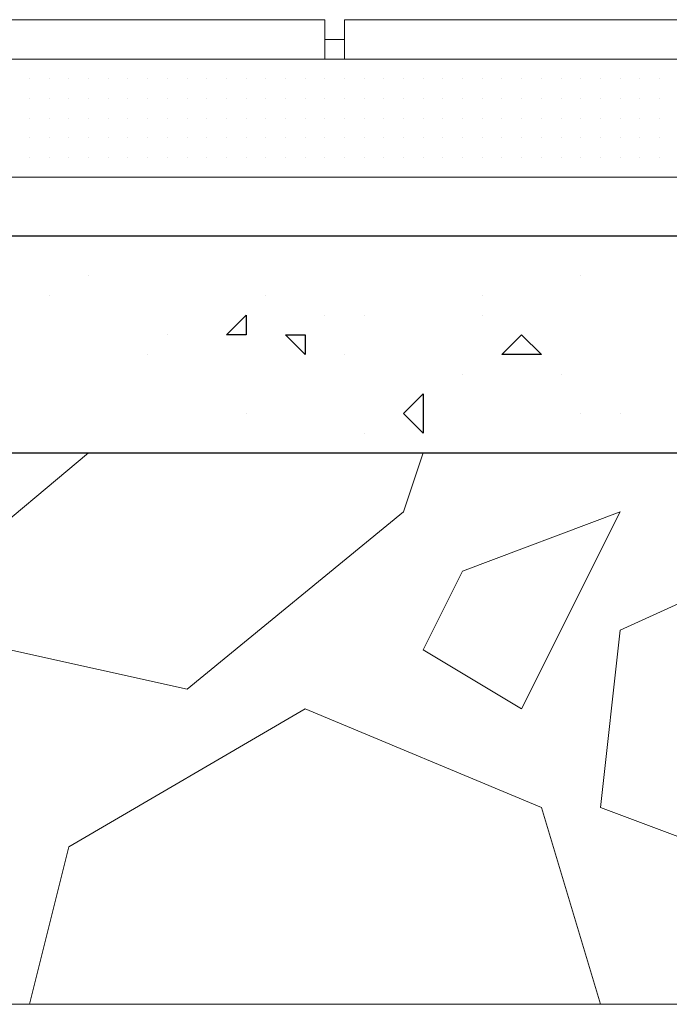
# Model space of a CAD drawing. Header units: metres. Extents: x 5.7 to 89.8, y 4 to 63.5.
# Tile 89 of 256: x 20.571 to 20.888, y 45.389 to 45.87. Entities that reach past the tile are written whole.
import ezdxf

# ---------------------------------------------------------------- set-up
doc = ezdxf.new("R2010")
doc.units = ezdxf.units.M
doc.header["$MEASUREMENT"] = 0
for name, color, linetype in [('PDF17_hatch', 7, 'Continuous'), ('PDF17_hatch-borshi', 7, 'Continuous'), ('PDF17_kaff', 7, 'Continuous')]:
    doc.layers.add(name, color=color, linetype=linetype)

msp = doc.modelspace()

# ---------------------------------------------------------------- linework, layer by layer
at = {"layer": 'PDF17_hatch', "lineweight": 25}
for points in [[(20.60435, 45.74499), (20.60435, 45.74499)], [(20.84513, 45.74499), (20.84513, 45.74499)], [(20.58508, 45.73536), (20.58508, 45.73536)], [(20.69103, 45.73536), (20.69103, 45.73536)], [(20.79697, 45.73536), (20.79697, 45.73536)], [(20.71992, 45.72573), (20.71992, 45.72573)], [(20.73918, 45.72573), (20.73918, 45.72573)], [(20.79697, 45.72573), (20.79697, 45.72573)], [(20.64287, 45.7161), (20.64287, 45.7161)], [(20.67177, 45.7161), (20.67177, 45.7161)], [(20.63324, 45.70646), (20.63324, 45.70646)], [(20.72955, 45.70646), (20.72955, 45.70646)], [(20.78734, 45.69683), (20.78734, 45.69683)], [(20.8355, 45.69683), (20.8355, 45.69683)], [(20.6814, 45.67757), (20.6814, 45.67757)], [(20.84513, 45.67757), (20.84513, 45.67757)], [(20.86439, 45.67757), (20.86439, 45.67757)], [(20.73918, 45.66794), (20.73918, 45.66794)], [(20.73918, 45.65831), (20.73918, 45.65831)]]:
    msp.add_lwpolyline(points, dxfattribs=at)
for points in [[(20.6814, 45.72573), (20.6814, 45.7161), (20.67177, 45.7161)], [(20.71029, 45.7161), (20.71029, 45.70646), (20.70066, 45.7161)], [(20.81623, 45.7161), (20.82586, 45.70646), (20.8066, 45.70646)], [(20.76808, 45.66794), (20.75845, 45.67757), (20.76808, 45.6872)]]:
    msp.add_lwpolyline(points, close=True, dxfattribs=at)
at = {"layer": 'PDF17_hatch-borshi', "lineweight": 18}
for points in [[(20.58508, 45.85093), (20.58508, 45.85093)], [(20.63324, 45.85093), (20.63324, 45.85093)], [(20.64287, 45.85093), (20.64287, 45.85093)], [(20.6814, 45.85093), (20.6814, 45.85093)], [(20.6814, 45.85093), (20.6814, 45.85093)], [(20.71029, 45.85093), (20.71029, 45.85093)], [(20.71029, 45.85093), (20.71029, 45.85093)], [(20.71992, 45.85093), (20.71992, 45.85093)], [(20.71992, 45.85093), (20.71992, 45.85093)], [(20.72955, 45.85093), (20.72955, 45.85093)], [(20.73918, 45.85093), (20.73918, 45.85093)], [(20.74882, 45.85093), (20.74882, 45.85093)], [(20.74882, 45.85093), (20.74882, 45.85093)], [(20.75845, 45.85093), (20.75845, 45.85093)], [(20.75845, 45.85093), (20.75845, 45.85093)], [(20.76808, 45.85093), (20.76808, 45.85093)], [(20.76808, 45.85093), (20.76808, 45.85093)], [(20.78734, 45.85093), (20.78734, 45.85093)], [(20.78734, 45.85093), (20.78734, 45.85093)], [(20.79697, 45.85093), (20.79697, 45.85093)], [(20.81623, 45.85093), (20.81623, 45.85093)], [(20.81623, 45.85093), (20.81623, 45.85093)], [(20.8355, 45.85093), (20.8355, 45.85093)], [(20.8355, 45.85093), (20.8355, 45.85093)], [(20.85476, 45.85093), (20.85476, 45.85093)], [(20.87402, 45.85093), (20.87402, 45.85093)], [(20.57545, 45.8413), (20.57545, 45.8413)], [(20.57545, 45.8413), (20.57545, 45.8413)], [(20.57545, 45.8413), (20.57545, 45.8413)], [(20.58508, 45.8413), (20.58508, 45.8413)], [(20.58508, 45.8413), (20.58508, 45.8413)], [(20.58508, 45.8413), (20.58508, 45.8413)], [(20.59472, 45.8413), (20.59472, 45.8413)], [(20.59472, 45.8413), (20.59472, 45.8413)], [(20.59472, 45.8413), (20.59472, 45.8413)], [(20.59472, 45.8413), (20.59472, 45.8413)], [(20.60435, 45.8413), (20.60435, 45.8413)], [(20.60435, 45.8413), (20.60435, 45.8413)], [(20.61398, 45.8413), (20.61398, 45.8413)], [(20.61398, 45.8413), (20.61398, 45.8413)], [(20.61398, 45.8413), (20.61398, 45.8413)], [(20.61398, 45.8413), (20.61398, 45.8413)], [(20.62361, 45.8413), (20.62361, 45.8413)], [(20.62361, 45.8413), (20.62361, 45.8413)], [(20.62361, 45.8413), (20.62361, 45.8413)], [(20.62361, 45.8413), (20.62361, 45.8413)], [(20.63324, 45.8413), (20.63324, 45.8413)], [(20.63324, 45.8413), (20.63324, 45.8413)], [(20.63324, 45.8413), (20.63324, 45.8413)], [(20.64287, 45.8413), (20.64287, 45.8413)], [(20.64287, 45.8413), (20.64287, 45.8413)], [(20.64287, 45.8413), (20.64287, 45.8413)], [(20.64287, 45.8413), (20.64287, 45.8413)], [(20.6525, 45.8413), (20.6525, 45.8413)], [(20.6525, 45.8413), (20.6525, 45.8413)], [(20.6525, 45.8413), (20.6525, 45.8413)], [(20.6525, 45.8413), (20.6525, 45.8413)], [(20.66213, 45.8413), (20.66213, 45.8413)], [(20.66213, 45.8413), (20.66213, 45.8413)], [(20.66213, 45.8413), (20.66213, 45.8413)], [(20.66213, 45.8413), (20.66213, 45.8413)], [(20.67177, 45.8413), (20.67177, 45.8413)], [(20.67177, 45.8413), (20.67177, 45.8413)], [(20.67177, 45.8413), (20.67177, 45.8413)], [(20.67177, 45.8413), (20.67177, 45.8413)], [(20.6814, 45.8413), (20.6814, 45.8413)], [(20.6814, 45.8413), (20.6814, 45.8413)], [(20.6814, 45.8413), (20.6814, 45.8413)], [(20.6814, 45.8413), (20.6814, 45.8413)], [(20.6814, 45.8413), (20.6814, 45.8413)], [(20.69103, 45.8413), (20.69103, 45.8413)], [(20.69103, 45.8413), (20.69103, 45.8413)], [(20.69103, 45.8413), (20.69103, 45.8413)], [(20.69103, 45.8413), (20.69103, 45.8413)], [(20.70066, 45.8413), (20.70066, 45.8413)], [(20.70066, 45.8413), (20.70066, 45.8413)], [(20.70066, 45.8413), (20.70066, 45.8413)], [(20.71029, 45.8413), (20.71029, 45.8413)], [(20.71029, 45.8413), (20.71029, 45.8413)], [(20.71029, 45.8413), (20.71029, 45.8413)], [(20.71029, 45.8413), (20.71029, 45.8413)], [(20.71992, 45.8413), (20.71992, 45.8413)], [(20.71992, 45.8413), (20.71992, 45.8413)], [(20.71992, 45.8413), (20.71992, 45.8413)], [(20.72955, 45.8413), (20.72955, 45.8413)], [(20.72955, 45.8413), (20.72955, 45.8413)], [(20.72955, 45.8413), (20.72955, 45.8413)], [(20.73918, 45.8413), (20.73918, 45.8413)], [(20.73918, 45.8413), (20.73918, 45.8413)], [(20.73918, 45.8413), (20.73918, 45.8413)], [(20.74882, 45.8413), (20.74882, 45.8413)], [(20.74882, 45.8413), (20.74882, 45.8413)], [(20.74882, 45.8413), (20.74882, 45.8413)], [(20.74882, 45.8413), (20.74882, 45.8413)], [(20.75845, 45.8413), (20.75845, 45.8413)], [(20.75845, 45.8413), (20.75845, 45.8413)], [(20.76808, 45.8413), (20.76808, 45.8413)], [(20.76808, 45.8413), (20.76808, 45.8413)], [(20.76808, 45.8413), (20.76808, 45.8413)], [(20.77771, 45.8413), (20.77771, 45.8413)], [(20.77771, 45.8413), (20.77771, 45.8413)], [(20.77771, 45.8413), (20.77771, 45.8413)], [(20.78734, 45.8413), (20.78734, 45.8413)], [(20.78734, 45.8413), (20.78734, 45.8413)], [(20.78734, 45.8413), (20.78734, 45.8413)], [(20.78734, 45.8413), (20.78734, 45.8413)], [(20.79697, 45.8413), (20.79697, 45.8413)], [(20.8066, 45.8413), (20.8066, 45.8413)], [(20.8066, 45.8413), (20.8066, 45.8413)], [(20.8066, 45.8413), (20.8066, 45.8413)], [(20.8066, 45.8413), (20.8066, 45.8413)], [(20.81623, 45.8413), (20.81623, 45.8413)], [(20.81623, 45.8413), (20.81623, 45.8413)], [(20.81623, 45.8413), (20.81623, 45.8413)], [(20.82586, 45.8413), (20.82586, 45.8413)], [(20.82586, 45.8413), (20.82586, 45.8413)], [(20.82586, 45.8413), (20.82586, 45.8413)], [(20.8355, 45.8413), (20.8355, 45.8413)], [(20.8355, 45.8413), (20.8355, 45.8413)], [(20.84513, 45.8413), (20.84513, 45.8413)], [(20.84513, 45.8413), (20.84513, 45.8413)], [(20.84513, 45.8413), (20.84513, 45.8413)], [(20.84513, 45.8413), (20.84513, 45.8413)], [(20.84513, 45.8413), (20.84513, 45.8413)], [(20.85476, 45.8413), (20.85476, 45.8413)], [(20.86439, 45.8413), (20.86439, 45.8413)], [(20.86439, 45.8413), (20.86439, 45.8413)], [(20.86439, 45.8413), (20.86439, 45.8413)], [(20.86439, 45.8413), (20.86439, 45.8413)], [(20.86439, 45.8413), (20.86439, 45.8413)], [(20.87402, 45.8413), (20.87402, 45.8413)], [(20.87402, 45.8413), (20.87402, 45.8413)], [(20.87402, 45.8413), (20.87402, 45.8413)], [(20.88365, 45.8413), (20.88365, 45.8413)], [(20.88365, 45.8413), (20.88365, 45.8413)], [(20.88365, 45.8413), (20.88365, 45.8413)], [(20.88365, 45.8413), (20.88365, 45.8413)], [(20.57545, 45.83167), (20.57545, 45.83167)], [(20.57545, 45.83167), (20.57545, 45.83167)], [(20.58508, 45.83167), (20.58508, 45.83167)], [(20.58508, 45.83167), (20.58508, 45.83167)], [(20.58508, 45.83167), (20.58508, 45.83167)], [(20.58508, 45.83167), (20.58508, 45.83167)], [(20.59472, 45.83167), (20.59472, 45.83167)], [(20.59472, 45.83167), (20.59472, 45.83167)], [(20.59472, 45.83167), (20.59472, 45.83167)], [(20.59472, 45.83167), (20.59472, 45.83167)], [(20.60435, 45.83167), (20.60435, 45.83167)], [(20.60435, 45.83167), (20.60435, 45.83167)], [(20.60435, 45.83167), (20.60435, 45.83167)], [(20.61398, 45.83167), (20.61398, 45.83167)], [(20.61398, 45.83167), (20.61398, 45.83167)], [(20.61398, 45.83167), (20.61398, 45.83167)], [(20.61398, 45.83167), (20.61398, 45.83167)], [(20.61398, 45.83167), (20.61398, 45.83167)], [(20.62361, 45.83167), (20.62361, 45.83167)], [(20.62361, 45.83167), (20.62361, 45.83167)], [(20.62361, 45.83167), (20.62361, 45.83167)], [(20.62361, 45.83167), (20.62361, 45.83167)], [(20.62361, 45.83167), (20.62361, 45.83167)], [(20.63324, 45.83167), (20.63324, 45.83167)], [(20.63324, 45.83167), (20.63324, 45.83167)], [(20.63324, 45.83167), (20.63324, 45.83167)], [(20.64287, 45.83167), (20.64287, 45.83167)], [(20.64287, 45.83167), (20.64287, 45.83167)], [(20.64287, 45.83167), (20.64287, 45.83167)], [(20.64287, 45.83167), (20.64287, 45.83167)], [(20.6525, 45.83167), (20.6525, 45.83167)], [(20.6525, 45.83167), (20.6525, 45.83167)], [(20.6525, 45.83167), (20.6525, 45.83167)], [(20.66213, 45.83167), (20.66213, 45.83167)], [(20.66213, 45.83167), (20.66213, 45.83167)], [(20.66213, 45.83167), (20.66213, 45.83167)], [(20.66213, 45.83167), (20.66213, 45.83167)], [(20.67177, 45.83167), (20.67177, 45.83167)], [(20.67177, 45.83167), (20.67177, 45.83167)], [(20.67177, 45.83167), (20.67177, 45.83167)], [(20.6814, 45.83167), (20.6814, 45.83167)], [(20.6814, 45.83167), (20.6814, 45.83167)], [(20.6814, 45.83167), (20.6814, 45.83167)], [(20.6814, 45.83167), (20.6814, 45.83167)], [(20.69103, 45.83167), (20.69103, 45.83167)], [(20.69103, 45.83167), (20.69103, 45.83167)], [(20.69103, 45.83167), (20.69103, 45.83167)], [(20.70066, 45.83167), (20.70066, 45.83167)], [(20.70066, 45.83167), (20.70066, 45.83167)], [(20.71029, 45.83167), (20.71029, 45.83167)], [(20.71029, 45.83167), (20.71029, 45.83167)], [(20.71029, 45.83167), (20.71029, 45.83167)], [(20.71029, 45.83167), (20.71029, 45.83167)], [(20.71992, 45.83167), (20.71992, 45.83167)], [(20.71992, 45.83167), (20.71992, 45.83167)], [(20.71992, 45.83167), (20.71992, 45.83167)], [(20.72955, 45.83167), (20.72955, 45.83167)], [(20.72955, 45.83167), (20.72955, 45.83167)], [(20.72955, 45.83167), (20.72955, 45.83167)], [(20.73918, 45.83167), (20.73918, 45.83167)], [(20.73918, 45.83167), (20.73918, 45.83167)], [(20.73918, 45.83167), (20.73918, 45.83167)], [(20.74882, 45.83167), (20.74882, 45.83167)], [(20.74882, 45.83167), (20.74882, 45.83167)], [(20.74882, 45.83167), (20.74882, 45.83167)], [(20.75845, 45.83167), (20.75845, 45.83167)], [(20.75845, 45.83167), (20.75845, 45.83167)], [(20.76808, 45.83167), (20.76808, 45.83167)], [(20.76808, 45.83167), (20.76808, 45.83167)], [(20.76808, 45.83167), (20.76808, 45.83167)], [(20.77771, 45.83167), (20.77771, 45.83167)], [(20.77771, 45.83167), (20.77771, 45.83167)], [(20.77771, 45.83167), (20.77771, 45.83167)], [(20.77771, 45.83167), (20.77771, 45.83167)], [(20.78734, 45.83167), (20.78734, 45.83167)], [(20.78734, 45.83167), (20.78734, 45.83167)], [(20.78734, 45.83167), (20.78734, 45.83167)], [(20.79697, 45.83167), (20.79697, 45.83167)], [(20.79697, 45.83167), (20.79697, 45.83167)], [(20.79697, 45.83167), (20.79697, 45.83167)], [(20.79697, 45.83167), (20.79697, 45.83167)], [(20.8066, 45.83167), (20.8066, 45.83167)], [(20.8066, 45.83167), (20.8066, 45.83167)], [(20.8066, 45.83167), (20.8066, 45.83167)], [(20.81623, 45.83167), (20.81623, 45.83167)], [(20.81623, 45.83167), (20.81623, 45.83167)], [(20.81623, 45.83167), (20.81623, 45.83167)], [(20.81623, 45.83167), (20.81623, 45.83167)], [(20.81623, 45.83167), (20.81623, 45.83167)], [(20.82586, 45.83167), (20.82586, 45.83167)], [(20.82586, 45.83167), (20.82586, 45.83167)], [(20.82586, 45.83167), (20.82586, 45.83167)], [(20.82586, 45.83167), (20.82586, 45.83167)], [(20.8355, 45.83167), (20.8355, 45.83167)], [(20.8355, 45.83167), (20.8355, 45.83167)], [(20.8355, 45.83167), (20.8355, 45.83167)], [(20.8355, 45.83167), (20.8355, 45.83167)], [(20.8355, 45.83167), (20.8355, 45.83167)], [(20.84513, 45.83167), (20.84513, 45.83167)], [(20.84513, 45.83167), (20.84513, 45.83167)], [(20.84513, 45.83167), (20.84513, 45.83167)], [(20.85476, 45.83167), (20.85476, 45.83167)], [(20.85476, 45.83167), (20.85476, 45.83167)], [(20.85476, 45.83167), (20.85476, 45.83167)], [(20.86439, 45.83167), (20.86439, 45.83167)], [(20.86439, 45.83167), (20.86439, 45.83167)], [(20.86439, 45.83167), (20.86439, 45.83167)], [(20.87402, 45.83167), (20.87402, 45.83167)], [(20.87402, 45.83167), (20.87402, 45.83167)], [(20.87402, 45.83167), (20.87402, 45.83167)], [(20.87402, 45.83167), (20.87402, 45.83167)], [(20.88365, 45.83167), (20.88365, 45.83167)], [(20.88365, 45.83167), (20.88365, 45.83167)], [(20.57545, 45.82204), (20.57545, 45.82204)], [(20.57545, 45.82204), (20.57545, 45.82204)], [(20.57545, 45.82204), (20.57545, 45.82204)], [(20.57545, 45.82204), (20.57545, 45.82204)], [(20.57545, 45.82204), (20.57545, 45.82204)], [(20.58508, 45.82204), (20.58508, 45.82204)], [(20.58508, 45.82204), (20.58508, 45.82204)], [(20.59472, 45.82204), (20.59472, 45.82204)], [(20.59472, 45.82204), (20.59472, 45.82204)], [(20.59472, 45.82204), (20.59472, 45.82204)], [(20.59472, 45.82204), (20.59472, 45.82204)], [(20.59472, 45.82204), (20.59472, 45.82204)], [(20.60435, 45.82204), (20.60435, 45.82204)], [(20.60435, 45.82204), (20.60435, 45.82204)], [(20.61398, 45.82204), (20.61398, 45.82204)], [(20.61398, 45.82204), (20.61398, 45.82204)], [(20.61398, 45.82204), (20.61398, 45.82204)], [(20.61398, 45.82204), (20.61398, 45.82204)], [(20.62361, 45.82204), (20.62361, 45.82204)], [(20.62361, 45.82204), (20.62361, 45.82204)], [(20.62361, 45.82204), (20.62361, 45.82204)], [(20.62361, 45.82204), (20.62361, 45.82204)], [(20.63324, 45.82204), (20.63324, 45.82204)], [(20.63324, 45.82204), (20.63324, 45.82204)], [(20.63324, 45.82204), (20.63324, 45.82204)], [(20.64287, 45.82204), (20.64287, 45.82204)], [(20.64287, 45.82204), (20.64287, 45.82204)], [(20.64287, 45.82204), (20.64287, 45.82204)], [(20.6525, 45.82204), (20.6525, 45.82204)], [(20.6525, 45.82204), (20.6525, 45.82204)], [(20.6525, 45.82204), (20.6525, 45.82204)], [(20.6525, 45.82204), (20.6525, 45.82204)], [(20.66213, 45.82204), (20.66213, 45.82204)], [(20.67177, 45.82204), (20.67177, 45.82204)], [(20.67177, 45.82204), (20.67177, 45.82204)], [(20.67177, 45.82204), (20.67177, 45.82204)], [(20.67177, 45.82204), (20.67177, 45.82204)], [(20.6814, 45.82204), (20.6814, 45.82204)], [(20.6814, 45.82204), (20.6814, 45.82204)], [(20.6814, 45.82204), (20.6814, 45.82204)], [(20.69103, 45.82204), (20.69103, 45.82204)], [(20.69103, 45.82204), (20.69103, 45.82204)], [(20.69103, 45.82204), (20.69103, 45.82204)], [(20.70066, 45.82204), (20.70066, 45.82204)], [(20.70066, 45.82204), (20.70066, 45.82204)], [(20.70066, 45.82204), (20.70066, 45.82204)], [(20.71029, 45.82204), (20.71029, 45.82204)], [(20.71029, 45.82204), (20.71029, 45.82204)], [(20.71029, 45.82204), (20.71029, 45.82204)], [(20.71029, 45.82204), (20.71029, 45.82204)], [(20.71992, 45.82204), (20.71992, 45.82204)], [(20.71992, 45.82204), (20.71992, 45.82204)], [(20.71992, 45.82204), (20.71992, 45.82204)], [(20.72955, 45.82204), (20.72955, 45.82204)], [(20.72955, 45.82204), (20.72955, 45.82204)], [(20.73918, 45.82204), (20.73918, 45.82204)], [(20.73918, 45.82204), (20.73918, 45.82204)], [(20.73918, 45.82204), (20.73918, 45.82204)], [(20.73918, 45.82204), (20.73918, 45.82204)], [(20.74882, 45.82204), (20.74882, 45.82204)], [(20.74882, 45.82204), (20.74882, 45.82204)], [(20.74882, 45.82204), (20.74882, 45.82204)], [(20.74882, 45.82204), (20.74882, 45.82204)], [(20.74882, 45.82204), (20.74882, 45.82204)], [(20.75845, 45.82204), (20.75845, 45.82204)], [(20.75845, 45.82204), (20.75845, 45.82204)], [(20.75845, 45.82204), (20.75845, 45.82204)], [(20.76808, 45.82204), (20.76808, 45.82204)], [(20.76808, 45.82204), (20.76808, 45.82204)], [(20.76808, 45.82204), (20.76808, 45.82204)], [(20.77771, 45.82204), (20.77771, 45.82204)], [(20.77771, 45.82204), (20.77771, 45.82204)], [(20.77771, 45.82204), (20.77771, 45.82204)], [(20.77771, 45.82204), (20.77771, 45.82204)], [(20.78734, 45.82204), (20.78734, 45.82204)], [(20.78734, 45.82204), (20.78734, 45.82204)], [(20.79697, 45.82204), (20.79697, 45.82204)], [(20.79697, 45.82204), (20.79697, 45.82204)], [(20.79697, 45.82204), (20.79697, 45.82204)], [(20.8066, 45.82204), (20.8066, 45.82204)], [(20.8066, 45.82204), (20.8066, 45.82204)], [(20.8066, 45.82204), (20.8066, 45.82204)], [(20.8066, 45.82204), (20.8066, 45.82204)], [(20.81623, 45.82204), (20.81623, 45.82204)], [(20.81623, 45.82204), (20.81623, 45.82204)], [(20.81623, 45.82204), (20.81623, 45.82204)], [(20.81623, 45.82204), (20.81623, 45.82204)], [(20.82586, 45.82204), (20.82586, 45.82204)], [(20.82586, 45.82204), (20.82586, 45.82204)], [(20.82586, 45.82204), (20.82586, 45.82204)], [(20.82586, 45.82204), (20.82586, 45.82204)], [(20.8355, 45.82204), (20.8355, 45.82204)], [(20.8355, 45.82204), (20.8355, 45.82204)], [(20.8355, 45.82204), (20.8355, 45.82204)], [(20.8355, 45.82204), (20.8355, 45.82204)], [(20.84513, 45.82204), (20.84513, 45.82204)], [(20.84513, 45.82204), (20.84513, 45.82204)], [(20.84513, 45.82204), (20.84513, 45.82204)], [(20.84513, 45.82204), (20.84513, 45.82204)], [(20.85476, 45.82204), (20.85476, 45.82204)], [(20.85476, 45.82204), (20.85476, 45.82204)], [(20.85476, 45.82204), (20.85476, 45.82204)], [(20.86439, 45.82204), (20.86439, 45.82204)], [(20.86439, 45.82204), (20.86439, 45.82204)], [(20.86439, 45.82204), (20.86439, 45.82204)], [(20.87402, 45.82204), (20.87402, 45.82204)], [(20.87402, 45.82204), (20.87402, 45.82204)], [(20.87402, 45.82204), (20.87402, 45.82204)], [(20.87402, 45.82204), (20.87402, 45.82204)], [(20.88365, 45.82204), (20.88365, 45.82204)], [(20.88365, 45.82204), (20.88365, 45.82204)], [(20.88365, 45.82204), (20.88365, 45.82204)], [(20.88365, 45.82204), (20.88365, 45.82204)], [(20.57545, 45.81241), (20.57545, 45.81241)], [(20.57545, 45.81241), (20.57545, 45.81241)], [(20.57545, 45.81241), (20.57545, 45.81241)], [(20.58508, 45.81241), (20.58508, 45.81241)], [(20.58508, 45.81241), (20.58508, 45.81241)], [(20.58508, 45.81241), (20.58508, 45.81241)], [(20.58508, 45.81241), (20.58508, 45.81241)], [(20.59472, 45.81241), (20.59472, 45.81241)], [(20.60435, 45.81241), (20.60435, 45.81241)], [(20.60435, 45.81241), (20.60435, 45.81241)], [(20.60435, 45.81241), (20.60435, 45.81241)], [(20.60435, 45.81241), (20.60435, 45.81241)], [(20.61398, 45.81241), (20.61398, 45.81241)], [(20.61398, 45.81241), (20.61398, 45.81241)], [(20.61398, 45.81241), (20.61398, 45.81241)], [(20.62361, 45.81241), (20.62361, 45.81241)], [(20.62361, 45.81241), (20.62361, 45.81241)], [(20.62361, 45.81241), (20.62361, 45.81241)], [(20.62361, 45.81241), (20.62361, 45.81241)], [(20.63324, 45.81241), (20.63324, 45.81241)], [(20.64287, 45.81241), (20.64287, 45.81241)], [(20.64287, 45.81241), (20.64287, 45.81241)], [(20.64287, 45.81241), (20.64287, 45.81241)], [(20.64287, 45.81241), (20.64287, 45.81241)], [(20.64287, 45.81241), (20.64287, 45.81241)], [(20.6525, 45.81241), (20.6525, 45.81241)], [(20.6525, 45.81241), (20.6525, 45.81241)], [(20.66213, 45.81241), (20.66213, 45.81241)], [(20.66213, 45.81241), (20.66213, 45.81241)], [(20.66213, 45.81241), (20.66213, 45.81241)], [(20.67177, 45.81241), (20.67177, 45.81241)], [(20.67177, 45.81241), (20.67177, 45.81241)], [(20.67177, 45.81241), (20.67177, 45.81241)], [(20.67177, 45.81241), (20.67177, 45.81241)], [(20.67177, 45.81241), (20.67177, 45.81241)], [(20.6814, 45.81241), (20.6814, 45.81241)], [(20.6814, 45.81241), (20.6814, 45.81241)], [(20.6814, 45.81241), (20.6814, 45.81241)], [(20.6814, 45.81241), (20.6814, 45.81241)], [(20.6814, 45.81241), (20.6814, 45.81241)], [(20.69103, 45.81241), (20.69103, 45.81241)], [(20.69103, 45.81241), (20.69103, 45.81241)], [(20.69103, 45.81241), (20.69103, 45.81241)], [(20.70066, 45.81241), (20.70066, 45.81241)], [(20.70066, 45.81241), (20.70066, 45.81241)], [(20.70066, 45.81241), (20.70066, 45.81241)], [(20.70066, 45.81241), (20.70066, 45.81241)], [(20.71029, 45.81241), (20.71029, 45.81241)], [(20.71029, 45.81241), (20.71029, 45.81241)], [(20.71029, 45.81241), (20.71029, 45.81241)], [(20.71992, 45.81241), (20.71992, 45.81241)], [(20.71992, 45.81241), (20.71992, 45.81241)], [(20.71992, 45.81241), (20.71992, 45.81241)], [(20.72955, 45.81241), (20.72955, 45.81241)], [(20.72955, 45.81241), (20.72955, 45.81241)], [(20.72955, 45.81241), (20.72955, 45.81241)], [(20.72955, 45.81241), (20.72955, 45.81241)], [(20.73918, 45.81241), (20.73918, 45.81241)], [(20.73918, 45.81241), (20.73918, 45.81241)], [(20.73918, 45.81241), (20.73918, 45.81241)], [(20.73918, 45.81241), (20.73918, 45.81241)], [(20.74882, 45.81241), (20.74882, 45.81241)], [(20.74882, 45.81241), (20.74882, 45.81241)], [(20.74882, 45.81241), (20.74882, 45.81241)], [(20.74882, 45.81241), (20.74882, 45.81241)], [(20.75845, 45.81241), (20.75845, 45.81241)], [(20.75845, 45.81241), (20.75845, 45.81241)], [(20.76808, 45.81241), (20.76808, 45.81241)], [(20.76808, 45.81241), (20.76808, 45.81241)], [(20.76808, 45.81241), (20.76808, 45.81241)], [(20.77771, 45.81241), (20.77771, 45.81241)], [(20.77771, 45.81241), (20.77771, 45.81241)], [(20.77771, 45.81241), (20.77771, 45.81241)], [(20.77771, 45.81241), (20.77771, 45.81241)], [(20.78734, 45.81241), (20.78734, 45.81241)], [(20.78734, 45.81241), (20.78734, 45.81241)], [(20.79697, 45.81241), (20.79697, 45.81241)], [(20.79697, 45.81241), (20.79697, 45.81241)], [(20.79697, 45.81241), (20.79697, 45.81241)], [(20.8066, 45.81241), (20.8066, 45.81241)], [(20.8066, 45.81241), (20.8066, 45.81241)], [(20.8066, 45.81241), (20.8066, 45.81241)], [(20.8066, 45.81241), (20.8066, 45.81241)], [(20.81623, 45.81241), (20.81623, 45.81241)], [(20.81623, 45.81241), (20.81623, 45.81241)], [(20.81623, 45.81241), (20.81623, 45.81241)], [(20.82586, 45.81241), (20.82586, 45.81241)], [(20.82586, 45.81241), (20.82586, 45.81241)], [(20.82586, 45.81241), (20.82586, 45.81241)], [(20.82586, 45.81241), (20.82586, 45.81241)], [(20.8355, 45.81241), (20.8355, 45.81241)], [(20.8355, 45.81241), (20.8355, 45.81241)], [(20.8355, 45.81241), (20.8355, 45.81241)], [(20.84513, 45.81241), (20.84513, 45.81241)], [(20.84513, 45.81241), (20.84513, 45.81241)], [(20.84513, 45.81241), (20.84513, 45.81241)], [(20.85476, 45.81241), (20.85476, 45.81241)], [(20.85476, 45.81241), (20.85476, 45.81241)], [(20.85476, 45.81241), (20.85476, 45.81241)], [(20.85476, 45.81241), (20.85476, 45.81241)], [(20.86439, 45.81241), (20.86439, 45.81241)], [(20.86439, 45.81241), (20.86439, 45.81241)], [(20.86439, 45.81241), (20.86439, 45.81241)], [(20.86439, 45.81241), (20.86439, 45.81241)], [(20.87402, 45.81241), (20.87402, 45.81241)], [(20.87402, 45.81241), (20.87402, 45.81241)], [(20.87402, 45.81241), (20.87402, 45.81241)], [(20.87402, 45.81241), (20.87402, 45.81241)], [(20.87402, 45.81241), (20.87402, 45.81241)], [(20.88365, 45.81241), (20.88365, 45.81241)], [(20.88365, 45.81241), (20.88365, 45.81241)], [(20.88365, 45.81241), (20.88365, 45.81241)], [(20.88365, 45.81241), (20.88365, 45.81241)], [(20.57545, 45.80278), (20.57545, 45.80278)], [(20.57545, 45.80278), (20.57545, 45.80278)], [(20.57545, 45.80278), (20.57545, 45.80278)], [(20.57545, 45.80278), (20.57545, 45.80278)], [(20.58508, 45.80278), (20.58508, 45.80278)], [(20.58508, 45.80278), (20.58508, 45.80278)], [(20.58508, 45.80278), (20.58508, 45.80278)], [(20.59472, 45.80278), (20.59472, 45.80278)], [(20.59472, 45.80278), (20.59472, 45.80278)], [(20.59472, 45.80278), (20.59472, 45.80278)], [(20.59472, 45.80278), (20.59472, 45.80278)], [(20.60435, 45.80278), (20.60435, 45.80278)], [(20.60435, 45.80278), (20.60435, 45.80278)], [(20.60435, 45.80278), (20.60435, 45.80278)], [(20.60435, 45.80278), (20.60435, 45.80278)], [(20.61398, 45.80278), (20.61398, 45.80278)], [(20.61398, 45.80278), (20.61398, 45.80278)], [(20.61398, 45.80278), (20.61398, 45.80278)], [(20.61398, 45.80278), (20.61398, 45.80278)], [(20.61398, 45.80278), (20.61398, 45.80278)], [(20.62361, 45.80278), (20.62361, 45.80278)], [(20.63324, 45.80278), (20.63324, 45.80278)], [(20.63324, 45.80278), (20.63324, 45.80278)], [(20.63324, 45.80278), (20.63324, 45.80278)], [(20.63324, 45.80278), (20.63324, 45.80278)], [(20.64287, 45.80278), (20.64287, 45.80278)], [(20.64287, 45.80278), (20.64287, 45.80278)], [(20.64287, 45.80278), (20.64287, 45.80278)], [(20.6525, 45.80278), (20.6525, 45.80278)], [(20.6525, 45.80278), (20.6525, 45.80278)], [(20.6525, 45.80278), (20.6525, 45.80278)], [(20.6525, 45.80278), (20.6525, 45.80278)], [(20.66213, 45.80278), (20.66213, 45.80278)], [(20.66213, 45.80278), (20.66213, 45.80278)], [(20.66213, 45.80278), (20.66213, 45.80278)], [(20.67177, 45.80278), (20.67177, 45.80278)], [(20.67177, 45.80278), (20.67177, 45.80278)], [(20.67177, 45.80278), (20.67177, 45.80278)], [(20.67177, 45.80278), (20.67177, 45.80278)], [(20.6814, 45.80278), (20.6814, 45.80278)], [(20.6814, 45.80278), (20.6814, 45.80278)], [(20.6814, 45.80278), (20.6814, 45.80278)], [(20.6814, 45.80278), (20.6814, 45.80278)], [(20.69103, 45.80278), (20.69103, 45.80278)], [(20.69103, 45.80278), (20.69103, 45.80278)], [(20.69103, 45.80278), (20.69103, 45.80278)], [(20.70066, 45.80278), (20.70066, 45.80278)], [(20.70066, 45.80278), (20.70066, 45.80278)], [(20.70066, 45.80278), (20.70066, 45.80278)], [(20.71029, 45.80278), (20.71029, 45.80278)], [(20.71029, 45.80278), (20.71029, 45.80278)], [(20.71029, 45.80278), (20.71029, 45.80278)], [(20.71029, 45.80278), (20.71029, 45.80278)], [(20.71992, 45.80278), (20.71992, 45.80278)], [(20.71992, 45.80278), (20.71992, 45.80278)], [(20.71992, 45.80278), (20.71992, 45.80278)], [(20.72955, 45.80278), (20.72955, 45.80278)], [(20.72955, 45.80278), (20.72955, 45.80278)], [(20.72955, 45.80278), (20.72955, 45.80278)], [(20.73918, 45.80278), (20.73918, 45.80278)], [(20.73918, 45.80278), (20.73918, 45.80278)], [(20.73918, 45.80278), (20.73918, 45.80278)], [(20.73918, 45.80278), (20.73918, 45.80278)], [(20.74882, 45.80278), (20.74882, 45.80278)], [(20.74882, 45.80278), (20.74882, 45.80278)], [(20.74882, 45.80278), (20.74882, 45.80278)], [(20.75845, 45.80278), (20.75845, 45.80278)], [(20.75845, 45.80278), (20.75845, 45.80278)], [(20.75845, 45.80278), (20.75845, 45.80278)], [(20.76808, 45.80278), (20.76808, 45.80278)], [(20.76808, 45.80278), (20.76808, 45.80278)], [(20.76808, 45.80278), (20.76808, 45.80278)], [(20.77771, 45.80278), (20.77771, 45.80278)], [(20.77771, 45.80278), (20.77771, 45.80278)], [(20.77771, 45.80278), (20.77771, 45.80278)], [(20.77771, 45.80278), (20.77771, 45.80278)], [(20.78734, 45.80278), (20.78734, 45.80278)], [(20.78734, 45.80278), (20.78734, 45.80278)], [(20.79697, 45.80278), (20.79697, 45.80278)], [(20.79697, 45.80278), (20.79697, 45.80278)], [(20.79697, 45.80278), (20.79697, 45.80278)], [(20.79697, 45.80278), (20.79697, 45.80278)], [(20.8066, 45.80278), (20.8066, 45.80278)], [(20.8066, 45.80278), (20.8066, 45.80278)], [(20.8066, 45.80278), (20.8066, 45.80278)], [(20.8066, 45.80278), (20.8066, 45.80278)], [(20.8066, 45.80278), (20.8066, 45.80278)], [(20.81623, 45.80278), (20.81623, 45.80278)], [(20.81623, 45.80278), (20.81623, 45.80278)], [(20.81623, 45.80278), (20.81623, 45.80278)], [(20.82586, 45.80278), (20.82586, 45.80278)], [(20.82586, 45.80278), (20.82586, 45.80278)], [(20.82586, 45.80278), (20.82586, 45.80278)], [(20.8355, 45.80278), (20.8355, 45.80278)], [(20.8355, 45.80278), (20.8355, 45.80278)], [(20.8355, 45.80278), (20.8355, 45.80278)], [(20.8355, 45.80278), (20.8355, 45.80278)], [(20.84513, 45.80278), (20.84513, 45.80278)], [(20.84513, 45.80278), (20.84513, 45.80278)], [(20.84513, 45.80278), (20.84513, 45.80278)], [(20.85476, 45.80278), (20.85476, 45.80278)], [(20.85476, 45.80278), (20.85476, 45.80278)], [(20.85476, 45.80278), (20.85476, 45.80278)], [(20.85476, 45.80278), (20.85476, 45.80278)], [(20.86439, 45.80278), (20.86439, 45.80278)], [(20.86439, 45.80278), (20.86439, 45.80278)], [(20.86439, 45.80278), (20.86439, 45.80278)], [(20.86439, 45.80278), (20.86439, 45.80278)], [(20.87402, 45.80278), (20.87402, 45.80278)], [(20.87402, 45.80278), (20.87402, 45.80278)], [(20.87402, 45.80278), (20.87402, 45.80278)], [(20.88365, 45.80278), (20.88365, 45.80278)], [(20.88365, 45.80278), (20.88365, 45.80278)], [(20.88365, 45.80278), (20.88365, 45.80278)], [(20.88365, 45.80278), (20.88365, 45.80278)], [(20.57545, 45.79315), (20.57545, 45.79315)], [(20.57545, 45.79315), (20.57545, 45.79315)], [(20.58508, 45.79315), (20.58508, 45.79315)], [(20.58508, 45.79315), (20.58508, 45.79315)], [(20.60435, 45.79315), (20.60435, 45.79315)], [(20.60435, 45.79315), (20.60435, 45.79315)], [(20.60435, 45.79315), (20.60435, 45.79315)], [(20.61398, 45.79315), (20.61398, 45.79315)], [(20.62361, 45.79315), (20.62361, 45.79315)], [(20.62361, 45.79315), (20.62361, 45.79315)], [(20.63324, 45.79315), (20.63324, 45.79315)], [(20.64287, 45.79315), (20.64287, 45.79315)], [(20.64287, 45.79315), (20.64287, 45.79315)], [(20.64287, 45.79315), (20.64287, 45.79315)], [(20.64287, 45.79315), (20.64287, 45.79315)], [(20.6525, 45.79315), (20.6525, 45.79315)], [(20.66213, 45.79315), (20.66213, 45.79315)], [(20.66213, 45.79315), (20.66213, 45.79315)], [(20.66213, 45.79315), (20.66213, 45.79315)], [(20.66213, 45.79315), (20.66213, 45.79315)], [(20.67177, 45.79315), (20.67177, 45.79315)], [(20.6814, 45.79315), (20.6814, 45.79315)], [(20.6814, 45.79315), (20.6814, 45.79315)], [(20.6814, 45.79315), (20.6814, 45.79315)], [(20.69103, 45.79315), (20.69103, 45.79315)], [(20.69103, 45.79315), (20.69103, 45.79315)], [(20.70066, 45.79315), (20.70066, 45.79315)], [(20.70066, 45.79315), (20.70066, 45.79315)], [(20.71029, 45.79315), (20.71029, 45.79315)], [(20.71029, 45.79315), (20.71029, 45.79315)], [(20.71029, 45.79315), (20.71029, 45.79315)], [(20.71992, 45.79315), (20.71992, 45.79315)], [(20.72955, 45.79315), (20.72955, 45.79315)], [(20.72955, 45.79315), (20.72955, 45.79315)], [(20.72955, 45.79315), (20.72955, 45.79315)], [(20.72955, 45.79315), (20.72955, 45.79315)], [(20.73918, 45.79315), (20.73918, 45.79315)], [(20.73918, 45.79315), (20.73918, 45.79315)], [(20.73918, 45.79315), (20.73918, 45.79315)], [(20.74882, 45.79315), (20.74882, 45.79315)], [(20.74882, 45.79315), (20.74882, 45.79315)], [(20.76808, 45.79315), (20.76808, 45.79315)], [(20.76808, 45.79315), (20.76808, 45.79315)], [(20.76808, 45.79315), (20.76808, 45.79315)], [(20.78734, 45.79315), (20.78734, 45.79315)], [(20.78734, 45.79315), (20.78734, 45.79315)], [(20.78734, 45.79315), (20.78734, 45.79315)], [(20.8066, 45.79315), (20.8066, 45.79315)], [(20.81623, 45.79315), (20.81623, 45.79315)], [(20.82586, 45.79315), (20.82586, 45.79315)], [(20.84513, 45.79315), (20.84513, 45.79315)], [(20.84513, 45.79315), (20.84513, 45.79315)], [(20.85476, 45.79315), (20.85476, 45.79315)], [(20.85476, 45.79315), (20.85476, 45.79315)], [(20.86439, 45.79315), (20.86439, 45.79315)], [(20.86439, 45.79315), (20.86439, 45.79315)], [(20.87402, 45.79315), (20.87402, 45.79315)], [(20.87402, 45.79315), (20.87402, 45.79315)], [(20.88365, 45.79315), (20.88365, 45.79315)], [(20.76808, 45.65831), (20.75845, 45.62942), (20.6525, 45.54273), (20.56582, 45.562), (20.54656, 45.61015), (20.60435, 45.65831)], [(20.85476, 45.38864), (20.82586, 45.48495), (20.71029, 45.5331), (20.59472, 45.46568), (20.57545, 45.38864)]]:
    msp.add_lwpolyline(points, dxfattribs=at)
for points in [[(20.78734, 45.60052), (20.76808, 45.562), (20.81623, 45.5331), (20.86439, 45.62942)], [(21.03775, 45.61978), (20.97033, 45.61978), (20.86439, 45.57163), (20.85476, 45.48495), (20.93181, 45.45605), (21.05701, 45.52347), (21.05701, 45.59089)]]:
    msp.add_lwpolyline(points, close=True, dxfattribs=at)
at = {"layer": 'PDF17_kaff', "lineweight": 20}
for points in [[(20.71992, 45.85093), (20.71992, 45.8702), (20.4984, 45.8702), (20.4984, 45.85093)], [(20.94144, 45.85093), (20.94144, 45.8702), (20.72955, 45.8702), (20.72955, 45.85093)], [(20.72955, 45.86056), (20.71992, 45.86056)], [(21.82751, 45.85093), (11.29098, 45.85093)], [(21.82751, 45.79315), (11.29098, 45.79315)], [(11.29098, 45.76425), (21.82751, 45.76425), (11.29098, 45.76425)], [(11.31024, 45.38864), (21.53857, 45.38864)]]:
    msp.add_lwpolyline(points, dxfattribs=at)
at = {"layer": 'PDF17_kaff', "lineweight": 30}
for points in [[(21.82751, 45.76425), (11.29098, 45.76425)], [(11.29098, 45.65831), (21.82751, 45.65831)]]:
    msp.add_lwpolyline(points, dxfattribs=at)

doc.saveas('drawing.dxf')
